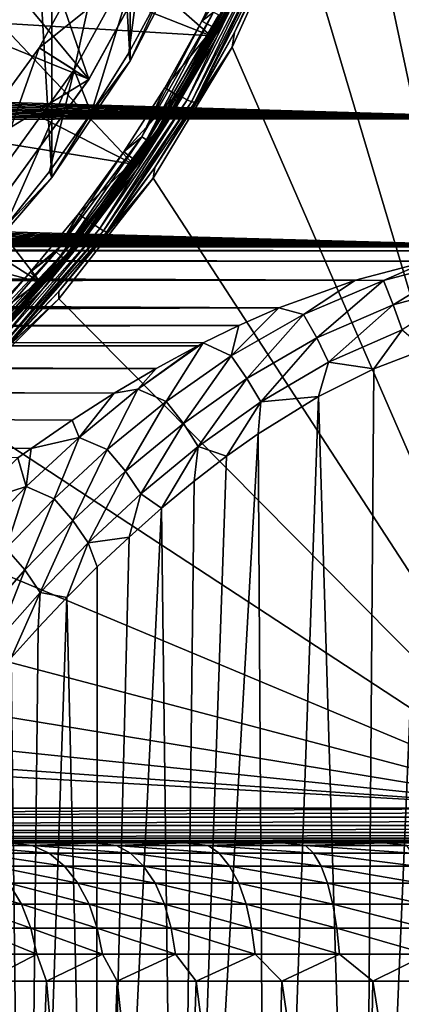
# Model space of a CAD drawing. Header units: metres. Extents: x -139 to 106, y -189 to 40.
# Tile 169 of 256: x -7.86 to -2.34, y -22.33 to -8.12. Entities that reach past the tile are written whole.
import ezdxf

# ---------------------------------------------------------------- set-up
doc = ezdxf.new("R2010")
doc.units = ezdxf.units.M
doc.layers.add('solid_153_ABGANG1_SW0003', color=7, linetype='CONTINUOUS')

msp = doc.modelspace()

# ---------------------------------------------------------------- linework, layer by layer
at = {"layer": 'solid_153_ABGANG1_SW0003'}
for points in [[(-2.820628, 2.20743, 130.062897), (0.000017, -19.499998, 130.062897), (-0.000031, 19.500002, 130.062897)], [(-8.718765, 11.929543, 130.062897), (-8.718776, -11.929554, 130.062897), (-7.393582, -10.392637, 130.062897)], [(-8.718765, 11.929543, 130.062897), (-7.393582, -10.392637, 130.062897), (-7.39358, 10.392635, 130.062897)], [(-7.39358, 10.392635, 130.062897), (-7.393582, -10.392637, 130.062897), (-6.259542, -8.709731, 130.062897)], [(-7.39358, 10.392635, 130.062897), (-6.259542, -8.709731, 130.062897), (-6.259545, 8.709737, 130.062897)], [(-6.259545, 8.709737, 130.062897), (-6.259542, -8.709731, 130.062897), (-5.332585, -6.904475, 130.062897)], [(-2.820628, 2.20743, 130.062897), (-2.687103, 0, 130.062897), (0.000017, -19.499998, 130.062897)], [(-2.820628, -2.20743, 130.062897), (0.000017, -19.499998, 130.062897), (-2.687103, 0, 130.062897)], [(-2.820628, -2.20743, 130.062897), (-3.219255, -4.38267, 130.062897), (0.000017, -19.499998, 130.062897)], [(-3.219255, -4.38267, 130.062897), (-3.877173, -6.494001, 130.062897), (0.000017, -19.499998, 130.062897)], [(-7.215748, -6.486575, 139.078278), (-5.095769, -8.347419, 136.350754), (-4.205562, -6.36946, 136.350754)], [(-4.774207, -7.814146, 136.288696), (-4.205562, -6.36946, 136.350754), (-5.095769, -8.347419, 136.350754)], [(-7.215748, -6.486575, 139.078278), (-7.650245, -7.339324, 139.078278), (-5.095769, -8.347419, 136.350754)], [(-5.017966, -8.388253, 136.138626), (-5.017965, -8.388251, 134.562897), (-4.123404, -6.400616, 134.562897)], [(-4.123404, -6.400618, 136.138626), (-5.017966, -8.388253, 136.138626), (-4.123404, -6.400616, 134.562897)], [(-4.747169, -7.827166, 136.216278), (-5.017966, -8.388253, 136.138626), (-4.123404, -6.400618, 136.138626)], [(-4.883421, -8.094275, 134.470459), (-4.123404, -6.400616, 134.562897), (-5.017965, -8.388251, 134.562897)], [(-3.877173, -6.494001, 130.062897), (-4.784786, -8.510635, 130.062897), (0.000017, -19.499998, 130.062897)], [(-4.752986, -8.300997, 133.968124), (-4.784786, -8.510635, 130.062897), (-3.877173, -6.494001, 130.062897)], [(-4.269321, -7.277083, 133.968124), (-4.752986, -8.300997, 133.968124), (-3.877173, -6.494001, 130.062897)], [(-8.149203, -7.419823, 138.059265), (-7.691331, -6.563205, 138.059265), (-6.856148, -8.974358, 135.869064)], [(-7.691331, -6.563205, 138.059265), (-5.842922, -7.130356, 135.869324), (-6.856148, -8.974358, 135.869064)], [(-7.575691, -8.519736, 134.8629), (-6.613762, -6.770029, 134.8629), (-7.069073, -8.841197, 134.262894)], [(-6.613762, -6.770029, 135.035141), (-6.613762, -6.770029, 134.8629), (-7.575691, -8.519736, 134.8629)], [(-7.575691, -8.519736, 135.035141), (-6.613762, -6.770029, 135.035141), (-7.575691, -8.519736, 134.8629)], [(-5.845679, -7.136215, 135.263138), (-6.613762, -6.770029, 135.035141), (-7.575691, -8.519736, 135.035141)], [(-6.613762, -6.770029, 134.8629), (-6.070853, -7.025464, 134.262894), (-7.069073, -8.841197, 134.262894)], [(-5.786013, -7.685178, 134.262894), (-5.332585, -6.904475, 130.062897), (-6.259542, -8.709731, 130.062897)], [(-8.569128, -8.58072, 139.154526), (-7.563817, -7.052088, 139.124588), (-7.625475, -7.019727, 139.154526)], [(-8.569128, -8.58072, 139.154526), (-7.625475, -7.019727, 139.154526), (-8.30991, -8.05366, 139.166046)], [(-8.569128, -8.58072, 139.154526), (-8.511821, -8.620276, 139.124588), (-7.563817, -7.052088, 139.124588)], [(-7.563817, -7.052088, 139.124588), (-8.511821, -8.620276, 139.124588), (-7.650245, -7.339324, 139.078278)], [(-7.069073, -8.841197, 134.262894), (-6.070853, -7.025464, 134.262894), (-6.825508, -9.466366, 134.262894)], [(-6.070853, -7.025464, 134.262894), (-6.27879, -8.591492, 134.262894), (-6.825508, -9.466366, 134.262894)], [(-6.070853, -7.025464, 134.262894), (-5.786013, -7.685178, 134.262894), (-6.27879, -8.591492, 134.262894)], [(-6.859147, -8.979084, 135.263199), (-5.845679, -7.136215, 135.263138), (-7.575691, -8.519736, 135.035141)], [(-6.856148, -8.974358, 135.869064), (-5.845679, -7.136215, 135.263138), (-6.859147, -8.979084, 135.263199)], [(-6.856148, -8.974358, 135.869064), (-5.842922, -7.130356, 135.869324), (-5.845679, -7.136215, 135.263138)], [(-5.507679, -9.236074, 134.248535), (-4.484293, -7.24897, 134.248535), (-5.052589, -8.227811, 134.262894)], [(-5.434024, -9.27462, 134.206772), (-4.484293, -7.24897, 134.248535), (-5.507679, -9.236074, 134.248535)], [(-5.434024, -9.27462, 134.206772), (-4.406348, -7.277909, 134.206772), (-4.484293, -7.24897, 134.248535)], [(-4.572525, -7.221799, 134.262894), (-4.751209, -7.143157, 134.262894), (-5.224918, -8.136042, 134.262894)], [(-5.055624, -8.007792, 134.277573), (-5.224918, -8.136042, 134.262894), (-4.751209, -7.143157, 134.262894)], [(-5.052589, -8.227811, 134.262894), (-4.572525, -7.221799, 134.262894), (-5.224918, -8.136042, 134.262894)], [(-4.484293, -7.24897, 134.248535), (-4.572525, -7.221799, 134.262894), (-5.052589, -8.227811, 134.262894)], [(-8.511821, -8.620276, 139.124588), (-8.137428, -8.163107, 139.078278), (-7.650245, -7.339324, 139.078278)], [(-7.650245, -7.339324, 139.078278), (-8.137428, -8.163107, 139.078278), (-5.095769, -8.347419, 136.350754)], [(-5.372572, -9.300897, 134.141617), (-4.406348, -7.277909, 134.206772), (-5.434024, -9.27462, 134.206772)], [(-5.372572, -9.300897, 134.141617), (-4.341948, -7.295995, 134.141617), (-4.406348, -7.277909, 134.206772)], [(-5.372572, -9.300897, 134.141617), (-5.32692, -9.308503, 134.059311), (-4.341948, -7.295995, 134.141617)], [(-4.341948, -7.295995, 134.141617), (-5.32692, -9.308503, 134.059311), (-4.295384, -7.297162, 134.059311)], [(-4.295384, -7.297162, 134.059311), (-5.32692, -9.308503, 134.059311), (-4.752986, -8.300997, 133.968124)], [(-4.295384, -7.297162, 134.059311), (-4.752986, -8.300997, 133.968124), (-4.269321, -7.277083, 133.968124)], [(-8.66188, -8.244271, 138.059265), (-8.149203, -7.419823, 138.059265), (-6.856148, -8.974358, 135.869064)], [(-64.454033, -7.816752, 57.65358), (-64.325989, -7.646528, 57.582226), (0, -9.545747, 58.487827)], [(-64.325989, -7.646528, 57.582226), (0, -7.576351, 57.553345), (0, -9.545747, 58.487827)], [(-64.594658, -7.995711, 57.730598), (-64.454033, -7.816752, 57.65358), (0, -9.545747, 58.487827)], [(-6.27879, -8.591492, 134.262894), (-5.786013, -7.685178, 134.262894), (-6.259542, -8.709731, 130.062897)], [(-5.751141, -9.581775, 136.288696), (-4.747169, -7.827166, 136.216278), (-4.774207, -7.814146, 136.288696)], [(-5.751141, -9.581775, 136.288696), (-4.774207, -7.814146, 136.288696), (-5.095769, -8.347419, 136.350754)], [(-5.751141, -9.581775, 136.288696), (-5.725731, -9.59774, 136.216278), (-4.747169, -7.827166, 136.216278)], [(-4.747169, -7.827166, 136.216278), (-5.725731, -9.59774, 136.216278), (-5.017966, -8.388253, 136.138626)], [(-64.749329, -8.183618, 57.813705), (-64.594658, -7.995711, 57.730598), (0, -9.545747, 58.487827)], [(-5.055624, -8.007792, 134.277573), (-6.093085, -9.804727, 134.277573), (-5.224918, -8.136042, 134.262894)], [(-6.023149, -9.850724, 134.320236), (-6.093085, -9.804727, 134.277573), (-5.055624, -8.007792, 134.277573)], [(-6.023149, -9.850724, 134.320236), (-5.055624, -8.007792, 134.277573), (-4.980821, -8.045359, 134.320236)], [(-6.023149, -9.850724, 134.320236), (-4.980821, -8.045359, 134.320236), (-5.967669, -9.887214, 134.386703)], [(-4.980821, -8.045359, 134.320236), (-4.92148, -8.075161, 134.386703), (-5.967669, -9.887214, 134.386703)], [(-5.967669, -9.887214, 134.386703), (-4.92148, -8.075161, 134.386703), (-5.932087, -9.910617, 134.470459)], [(-4.92148, -8.075161, 134.386703), (-4.883421, -8.094275, 134.470459), (-5.932087, -9.910617, 134.470459)], [(-5.932087, -9.910617, 134.470459), (-4.883421, -8.094275, 134.470459), (-5.017965, -8.388251, 134.562897)], [(-64.919792, -8.381283, 57.903641), (-64.749329, -8.183618, 57.813705), (0, -9.545747, 58.487827)], [(-8.137428, -8.163107, 139.078278), (-8.675376, -8.954674, 139.078278), (-6.217903, -10.203654, 136.350754)], [(-8.66188, -8.244271, 138.059265), (-6.856148, -8.974358, 135.869064), (-8.092554, -10.676786, 135.86882)], [(-8.137428, -8.163107, 139.078278), (-6.217903, -10.203654, 136.350754), (-5.095769, -8.347419, 136.350754)], [(-6.093085, -9.804727, 134.277573), (-5.759208, -9.097641, 134.262894), (-5.224918, -8.136042, 134.262894)], [(-5.052589, -8.227811, 134.262894), (-5.224918, -8.136042, 134.262894), (-5.759208, -9.097641, 134.262894)], [(-5.594296, -9.202255, 134.262894), (-5.052589, -8.227811, 134.262894), (-5.759208, -9.097641, 134.262894)], [(-5.507679, -9.236074, 134.248535), (-5.052589, -8.227811, 134.262894), (-5.594296, -9.202255, 134.262894)], [(-65.067802, -8.545404, 57.980293), (-64.919792, -8.381283, 57.903641), (0, -9.545747, 58.487827)], [(-5.751141, -9.581775, 136.288696), (-5.095769, -8.347419, 136.350754), (-6.217903, -10.203654, 136.350754)], [(-6.145588, -10.253569, 136.138626), (-6.145586, -10.253566, 134.562897), (-5.017965, -8.388251, 134.562897)], [(-5.017966, -8.388253, 136.138626), (-6.145588, -10.253569, 136.138626), (-5.017965, -8.388251, 134.562897)], [(-5.725731, -9.59774, 136.216278), (-6.145588, -10.253569, 136.138626), (-5.017966, -8.388253, 136.138626)], [(-5.932087, -9.910617, 134.470459), (-5.017965, -8.388251, 134.562897), (-6.145586, -10.253566, 134.562897)], [(-5.32692, -9.308503, 134.059311), (-5.29924, -9.292933, 133.968124), (-4.752986, -8.300997, 133.968124)], [(-4.752986, -8.300997, 133.968124), (-5.29924, -9.292933, 133.968124), (-4.784786, -8.510635, 130.062897)], [(-8.749312, -10.135073, 134.8629), (-7.575691, -8.519736, 134.8629), (-8.286987, -10.517506, 134.262894)], [(-7.575691, -8.519736, 135.035141), (-7.575691, -8.519736, 134.8629), (-8.749312, -10.135073, 134.8629)], [(-8.749312, -10.135073, 135.035141), (-7.575691, -8.519736, 135.035141), (-8.749312, -10.135073, 134.8629)], [(-6.859147, -8.979084, 135.263199), (-7.575691, -8.519736, 135.035141), (-8.749312, -10.135073, 135.035141)], [(-7.575691, -8.519736, 134.8629), (-7.069073, -8.841197, 134.262894), (-8.286987, -10.517506, 134.262894)], [(-4.784786, -8.510635, 130.062897), (-5.92886, -10.403165, 130.062897), (0.000017, -19.499998, 130.062897)], [(-5.905976, -10.249072, 133.968124), (-5.92886, -10.403165, 130.062897), (-4.784786, -8.510635, 130.062897)], [(-5.29924, -9.292933, 133.968124), (-5.905976, -10.249072, 133.968124), (-4.784786, -8.510635, 130.062897)], [(-65.227249, -8.714878, 58.061359), (-65.067802, -8.545404, 57.980293), (0, -9.545747, 58.487827)], [(-6.825508, -9.466366, 134.262894), (-6.27879, -8.591492, 134.262894), (-6.259542, -8.709731, 130.062897)], [(-65.397202, -8.888597, 58.1465), (-65.227249, -8.714878, 58.061359), (0, -9.545747, 58.487827)], [(-6.825508, -9.466366, 134.262894), (-6.259542, -8.709731, 130.062897), (-7.393582, -10.392637, 130.062897)], [(-65.576004, -9.063343, 58.234261), (-65.397202, -8.888597, 58.1465), (0, -9.545747, 58.487827)], [(-8.675376, -8.954674, 139.078278), (-9.261965, -9.710901, 139.078278), (-6.217903, -10.203654, 136.350754)], [(-8.286987, -10.517506, 134.262894), (-7.069073, -8.841197, 134.262894), (-8.072502, -11.108968, 134.262894)], [(-7.069073, -8.841197, 134.262894), (-7.424116, -10.306512, 134.262894), (-8.072502, -11.108968, 134.262894)], [(-7.069073, -8.841197, 134.262894), (-6.825508, -9.466366, 134.262894), (-7.424116, -10.306512, 134.262894)], [(-65.764076, -9.239759, 58.32505), (-65.576004, -9.063343, 58.234261), (0, -9.545747, 58.487827)], [(-8.0956, -10.680469, 135.26326), (-6.859147, -8.979084, 135.263199), (-8.749312, -10.135073, 135.035141)], [(-8.092554, -10.676786, 135.86882), (-6.859147, -8.979084, 135.263199), (-8.0956, -10.680469, 135.26326)], [(-8.092554, -10.676786, 135.86882), (-6.856148, -8.974358, 135.869064), (-6.859147, -8.979084, 135.263199)], [(-5.594296, -9.202255, 134.262894), (-5.759208, -9.097641, 134.262894), (-6.352075, -10.024353, 134.262894)], [(-6.093085, -9.804727, 134.277573), (-6.352075, -10.024353, 134.262894), (-5.759208, -9.097641, 134.262894)], [(-65.959663, -9.415427, 58.417667), (-65.764076, -9.239759, 58.32505), (0, -9.545747, 58.487827)], [(-6.768979, -11.081347, 134.248535), (-5.507679, -9.236074, 134.248535), (-6.195473, -10.141191, 134.262894)], [(-6.700792, -11.12888, 134.206772), (-5.507679, -9.236074, 134.248535), (-6.768979, -11.081347, 134.248535)], [(-6.700792, -11.12888, 134.206772), (-5.434024, -9.27462, 134.206772), (-5.507679, -9.236074, 134.248535)], [(-6.195473, -10.141191, 134.262894), (-5.594296, -9.202255, 134.262894), (-6.352075, -10.024353, 134.262894)], [(-5.507679, -9.236074, 134.248535), (-5.594296, -9.202255, 134.262894), (-6.195473, -10.141191, 134.262894)], [(-6.643322, -11.162889, 134.141617), (-5.434024, -9.27462, 134.206772), (-6.700792, -11.12888, 134.206772)], [(-6.643322, -11.162889, 134.141617), (-5.372572, -9.300897, 134.141617), (-5.434024, -9.27462, 134.206772)], [(-6.643322, -11.162889, 134.141617), (-6.599452, -11.176718, 134.059311), (-5.372572, -9.300897, 134.141617)], [(-5.372572, -9.300897, 134.141617), (-6.599452, -11.176718, 134.059311), (-5.32692, -9.308503, 134.059311)], [(-5.32692, -9.308503, 134.059311), (-6.599452, -11.176718, 134.059311), (-5.905976, -10.249072, 133.968124)], [(-5.32692, -9.308503, 134.059311), (-5.905976, -10.249072, 133.968124), (-5.29924, -9.292933, 133.968124)], [(-66.162354, -9.589815, 58.511833), (-65.959663, -9.415427, 58.417667), (0, -9.545747, 58.487827)], [(-7.424116, -10.306512, 134.262894), (-6.825508, -9.466366, 134.262894), (-7.393582, -10.392637, 130.062897)], [(-66.372131, -9.76278, 58.607456), (-66.162354, -9.589815, 58.511833), (0, -11.401745, 59.631088)], [(-66.162354, -9.589815, 58.511833), (0, -9.545747, 58.487827), (0, -11.401745, 59.631088)], [(-6.919843, -11.228907, 136.288696), (-5.725731, -9.59774, 136.216278), (-5.751141, -9.581775, 136.288696)], [(-6.919843, -11.228907, 136.288696), (-5.751141, -9.581775, 136.288696), (-6.217903, -10.203654, 136.350754)], [(-6.919843, -11.228907, 136.288696), (-6.896381, -11.247618, 136.216278), (-5.725731, -9.59774, 136.216278)], [(-5.725731, -9.59774, 136.216278), (-6.896381, -11.247618, 136.216278), (-6.145588, -10.253569, 136.138626)], [(-66.58847, -9.93355, 58.704067), (-66.372131, -9.76278, 58.607456), (0, -11.401745, 59.631088)], [(-9.261965, -9.710901, 139.078278), (-9.89488, -10.428804, 139.078278), (-7.555598, -11.911097, 136.350754)], [(-9.261965, -9.710901, 139.078278), (-7.555598, -11.911097, 136.350754), (-6.217903, -10.203654, 136.350754)], [(-6.093085, -9.804727, 134.277573), (-7.332142, -11.469069, 134.277573), (-6.352075, -10.024353, 134.262894)], [(-7.268019, -11.522876, 134.320236), (-7.332142, -11.469069, 134.277573), (-6.093085, -9.804727, 134.277573)], [(-7.268019, -11.522876, 134.320236), (-6.093085, -9.804727, 134.277573), (-6.023149, -9.850724, 134.320236)], [(-66.811539, -10.10233, 58.80175), (-66.58847, -9.93355, 58.704067), (0, -11.401745, 59.631088)], [(-7.268019, -11.522876, 134.320236), (-6.023149, -9.850724, 134.320236), (-7.217151, -11.565559, 134.386703)], [(-6.023149, -9.850724, 134.320236), (-5.967669, -9.887214, 134.386703), (-7.217151, -11.565559, 134.386703)], [(-7.217151, -11.565559, 134.386703), (-5.967669, -9.887214, 134.386703), (-7.184526, -11.592935, 134.470459)], [(-5.967669, -9.887214, 134.386703), (-5.932087, -9.910617, 134.470459), (-7.184526, -11.592935, 134.470459)], [(-7.184526, -11.592935, 134.470459), (-5.932087, -9.910617, 134.470459), (-6.145586, -10.253566, 134.562897)], [(-7.332142, -11.469069, 134.277573), (-7.001159, -10.912489, 134.262894), (-6.352075, -10.024353, 134.262894)], [(-6.195473, -10.141191, 134.262894), (-6.352075, -10.024353, 134.262894), (-7.001159, -10.912489, 134.262894)], [(-67.041351, -10.268714, 58.900211), (-66.811539, -10.10233, 58.80175), (0, -11.401745, 59.631088)], [(-6.919843, -11.228907, 136.288696), (-6.217903, -10.203654, 136.350754), (-7.555598, -11.911097, 136.350754)], [(-6.853675, -11.040828, 134.262894), (-6.195473, -10.141191, 134.262894), (-7.001159, -10.912489, 134.262894)], [(-6.768979, -11.081347, 134.248535), (-6.195473, -10.141191, 134.262894), (-6.853675, -11.040828, 134.262894)], [(-67.277977, -10.43284, 58.999485), (-67.041351, -10.268714, 58.900211), (0, -11.401745, 59.631088)], [(-8.072502, -11.108968, 134.262894), (-7.424116, -10.306512, 134.262894), (-7.393582, -10.392637, 130.062897)], [(-7.489828, -11.969364, 136.138626), (-7.489826, -11.969361, 134.562897), (-6.145586, -10.253566, 134.562897)], [(-6.145588, -10.253569, 136.138626), (-7.489828, -11.969364, 136.138626), (-6.145586, -10.253566, 134.562897)], [(-6.896381, -11.247618, 136.216278), (-7.489828, -11.969364, 136.138626), (-6.145588, -10.253569, 136.138626)], [(-7.184526, -11.592935, 134.470459), (-6.145586, -10.253566, 134.562897), (-7.489826, -11.969361, 134.562897)], [(-6.599452, -11.176718, 134.059311), (-6.570859, -11.16573, 133.968124), (-5.905976, -10.249072, 133.968124)], [(-5.905976, -10.249072, 133.968124), (-6.570859, -11.16573, 133.968124), (-5.92886, -10.403165, 130.062897)], [(-67.521065, -10.594182, 59.099186), (-67.277977, -10.43284, 58.999485), (0, -11.401745, 59.631088)], [(-9.89488, -10.428804, 139.078278), (-10.571625, -11.10555, 139.078278), (-7.555598, -11.911097, 136.350754)], [(-8.072502, -11.108968, 134.262894), (-7.393582, -10.392637, 130.062897), (-8.718776, -11.929554, 130.062897)], [(-5.92886, -10.403165, 130.062897), (-7.292712, -12.143993, 130.062897), (0.000017, -19.499998, 130.062897)], [(-7.291327, -12.039374, 133.968124), (-7.292712, -12.143993, 130.062897), (-5.92886, -10.403165, 130.062897)], [(-6.570859, -11.16573, 133.968124), (-7.291327, -12.039374, 133.968124), (-5.92886, -10.403165, 130.062897)], [(-67.770462, -10.752522, 59.199104), (-67.521065, -10.594182, 59.099186), (0, -11.401745, 59.631088)], [(-68.026131, -10.90783, 59.299145), (-67.770462, -10.752522, 59.199104), (0, -11.401745, 59.631088)], [(-68.28775, -11.059659, 59.398922), (-68.026131, -10.90783, 59.299145), (0, -11.401745, 59.631088)], [(-6.853675, -11.040828, 134.262894), (-7.001159, -10.912489, 134.262894), (-7.70407, -11.758775, 134.262894)], [(-7.332142, -11.469069, 134.277573), (-7.70407, -11.758775, 134.262894), (-7.001159, -10.912489, 134.262894)], [(-68.555405, -11.208157, 59.498436), (-68.28775, -11.059659, 59.398922), (0, -11.401745, 59.631088)], [(-8.248822, -12.756449, 134.248535), (-6.768979, -11.081347, 134.248535), (-7.566525, -11.89793, 134.262894)], [(-8.187193, -12.812205, 134.206772), (-6.768979, -11.081347, 134.248535), (-8.248822, -12.756449, 134.248535)], [(-8.187193, -12.812205, 134.206772), (-6.700792, -11.12888, 134.206772), (-6.768979, -11.081347, 134.248535)], [(-7.566525, -11.89793, 134.262894), (-6.853675, -11.040828, 134.262894), (-7.70407, -11.758775, 134.262894)], [(-6.768979, -11.081347, 134.248535), (-6.853675, -11.040828, 134.262894), (-7.566525, -11.89793, 134.262894)], [(-68.828827, -11.352904, 59.597309), (-68.555405, -11.208157, 59.498436), (0, -11.401745, 59.631088)], [(-10.571625, -11.10555, 139.078278), (-9.089351, -13.444849, 136.350754), (-7.555598, -11.911097, 136.350754)], [(-8.265618, -12.734829, 136.288696), (-6.896381, -11.247618, 136.216278), (-6.919843, -11.228907, 136.288696)], [(-8.265618, -12.734829, 136.288696), (-6.919843, -11.228907, 136.288696), (-7.555598, -11.911097, 136.350754)], [(-8.134669, -12.853362, 134.141617), (-6.700792, -11.12888, 134.206772), (-8.187193, -12.812205, 134.206772)], [(-8.134669, -12.853362, 134.141617), (-6.643322, -11.162889, 134.141617), (-6.700792, -11.12888, 134.206772)], [(-8.134669, -12.853362, 134.141617), (-8.093413, -12.873079, 134.059311), (-6.643322, -11.162889, 134.141617)], [(-6.643322, -11.162889, 134.141617), (-8.093413, -12.873079, 134.059311), (-6.599452, -11.176718, 134.059311)], [(-6.599452, -11.176718, 134.059311), (-8.093413, -12.873079, 134.059311), (-7.291327, -12.039374, 133.968124)], [(-6.599452, -11.176718, 134.059311), (-7.291327, -12.039374, 133.968124), (-6.570859, -11.16573, 133.968124)], [(-69.108002, -11.49395, 59.695454), (-68.828827, -11.352904, 59.597309), (-0.958187, -11.450615, 59.665108)], [(-68.828827, -11.352904, 59.597309), (0, -11.401745, 59.631088), (-0.958187, -11.450615, 59.665108)], [(-8.265618, -12.734829, 136.288696), (-8.244398, -12.756049, 136.216278), (-6.896381, -11.247618, 136.216278)], [(-6.896381, -11.247618, 136.216278), (-8.244398, -12.756049, 136.216278), (-7.489828, -11.969364, 136.138626)], [(-69.392807, -11.631106, 59.792637), (-69.108002, -11.49395, 59.695454), (-1.956552, -11.604068, 59.773342)], [(-69.108002, -11.49395, 59.695454), (-0.958187, -11.450615, 59.665108), (-1.956552, -11.604068, 59.773342)], [(-7.332142, -11.469069, 134.277573), (-8.756041, -12.978313, 134.277573), (-7.70407, -11.758775, 134.262894)], [(-8.698597, -13.0392, 134.320236), (-8.756041, -12.978313, 134.277573), (-7.332142, -11.469069, 134.277573)], [(-8.698597, -13.0392, 134.320236), (-7.332142, -11.469069, 134.277573), (-7.268019, -11.522876, 134.320236)], [(-69.634315, -11.742226, 59.872646), (-69.392807, -11.631106, 59.792637), (-3.001992, -11.874112, 59.969128)], [(-69.392807, -11.631106, 59.792637), (-1.956552, -11.604068, 59.773342), (-3.001992, -11.874112, 59.969128)], [(-8.698597, -13.0392, 134.320236), (-7.268019, -11.522876, 134.320236), (-8.653028, -13.0875, 134.386703)], [(-7.268019, -11.522876, 134.320236), (-7.217151, -11.565559, 134.386703), (-8.653028, -13.0875, 134.386703)], [(-8.653028, -13.0875, 134.386703), (-7.217151, -11.565559, 134.386703), (-8.623802, -13.118478, 134.470459)], [(-7.217151, -11.565559, 134.386703), (-7.184526, -11.592935, 134.470459), (-8.623802, -13.118478, 134.470459)], [(-8.623802, -13.118478, 134.470459), (-7.184526, -11.592935, 134.470459), (-7.489826, -11.969361, 134.562897)], [(-2.600065, -11.882938, 59.968655), (-3.001992, -11.874112, 59.969128), (-1.956552, -11.604068, 59.773342)], [(-1.336208, -11.549957, 59.733562), (-2.600065, -11.882938, 59.968655), (-1.956552, -11.604068, 59.773342)], [(-2.45761, -12.232495, 60.134323), (-2.600065, -11.882938, 59.968655), (-1.336208, -11.549957, 59.733562)], [(-1.259252, -11.91011, 59.918716), (-2.45761, -12.232495, 60.134323), (-1.336208, -11.549957, 59.733562)], [(-69.879669, -11.850576, 59.95179), (-69.634315, -11.742226, 59.872646), (-3.001992, -11.874112, 59.969128)], [(-8.756041, -12.978313, 134.277573), (-8.458013, -12.55985, 134.262894), (-7.70407, -11.758775, 134.262894)], [(-7.566525, -11.89793, 134.262894), (-7.70407, -11.758775, 134.262894), (-8.458013, -12.55985, 134.262894)], [(-70.128609, -11.956037, 60.029896), (-69.879669, -11.850576, 59.95179), (-3.001992, -11.874112, 59.969128)], [(-70.128609, -11.956037, 60.029896), (-3.001992, -11.874112, 59.969128), (-4.110947, -12.276272, 60.273754)], [(-8.265618, -12.734829, 136.288696), (-7.555598, -11.911097, 136.350754), (-9.089351, -13.444849, 136.350754)], [(-8.331203, -12.709104, 134.262894), (-7.566525, -11.89793, 134.262894), (-8.458013, -12.55985, 134.262894)], [(-8.248822, -12.756449, 134.248535), (-7.566525, -11.89793, 134.262894), (-8.331203, -12.709104, 134.262894)], [(-3.756338, -12.37343, 60.326805), (-4.110947, -12.276272, 60.273754), (-3.001992, -11.874112, 59.969128)], [(-2.600065, -11.882938, 59.968655), (-3.756338, -12.37343, 60.326805), (-3.001992, -11.874112, 59.969128)], [(-3.564137, -12.710714, 60.465836), (-3.756338, -12.37343, 60.326805), (-2.600065, -11.882938, 59.968655)], [(-2.45761, -12.232495, 60.134323), (-3.564137, -12.710714, 60.465836), (-2.600065, -11.882938, 59.968655)], [(-2.328762, -12.596085, 60.219074), (-2.45761, -12.232495, 60.134323), (-1.259252, -11.91011, 59.918716)], [(-70.636871, -12.158197, 60.182652), (-70.380974, -12.058547, 60.10685), (-4.110947, -12.276272, 60.273754)], [(-70.380974, -12.058547, 60.10685), (-70.128609, -11.956037, 60.029896), (-4.110947, -12.276272, 60.273754)], [(-9.031083, -13.510619, 136.138626), (-9.03108, -13.510616, 134.562897), (-7.489826, -11.969361, 134.562897)], [(-7.489828, -11.969364, 136.138626), (-9.031083, -13.510619, 136.138626), (-7.489826, -11.969361, 134.562897)], [(-8.244398, -12.756049, 136.216278), (-9.031083, -13.510619, 136.138626), (-7.489828, -11.969364, 136.138626)], [(-8.623802, -13.118478, 134.470459), (-7.489826, -11.969361, 134.562897), (-9.03108, -13.510616, 134.562897)], [(-8.093413, -12.873079, 134.059311), (-8.064605, -12.866643, 133.968124), (-7.291327, -12.039374, 133.968124)], [(-7.291327, -12.039374, 133.968124), (-8.064605, -12.866643, 133.968124), (-7.292712, -12.143993, 130.062897)], [(-70.896286, -12.255018, 60.257252), (-70.636871, -12.158197, 60.182652), (-4.110947, -12.276272, 60.273754)], [(-8.887712, -13.644346, 133.968124), (-8.856454, -13.707735, 130.062897), (-7.292712, -12.143993, 130.062897)], [(-8.064605, -12.866643, 133.968124), (-8.887712, -13.644346, 133.968124), (-7.292712, -12.143993, 130.062897)], [(-7.292712, -12.143993, 130.062897), (-8.856454, -13.707735, 130.062897), (0.000017, -19.499998, 130.062897)], [(-71.623642, -12.502853, 60.452564), (-70.896286, -12.255018, 60.257252), (-4.110947, -12.276272, 60.273754)], [(-71.623642, -12.502853, 60.452564), (-4.110947, -12.276272, 60.273754), (-4.690333, -12.53178, 60.475777)], [(-4.800044, -12.968874, 60.782333), (-4.690333, -12.53178, 60.475777), (-4.110947, -12.276272, 60.273754)], [(-3.756338, -12.37343, 60.326805), (-4.800044, -12.968874, 60.782333), (-4.110947, -12.276272, 60.273754)], [(-3.392532, -13.061502, 60.525333), (-3.564137, -12.710714, 60.465836), (-2.45761, -12.232495, 60.134323)], [(-2.328762, -12.596085, 60.219074), (-3.392532, -13.061502, 60.525333), (-2.45761, -12.232495, 60.134323)], [(-72.40728, -12.738045, 60.643883), (-71.623642, -12.502853, 60.452564), (-4.690333, -12.53178, 60.475777)], [(-4.573066, -13.295295, 60.891644), (-4.800044, -12.968874, 60.782333), (-3.756338, -12.37343, 60.326805)], [(-3.564137, -12.710714, 60.465836), (-4.573066, -13.295295, 60.891644), (-3.756338, -12.37343, 60.326805)], [(-72.40728, -12.738045, 60.643883), (-4.690333, -12.53178, 60.475777), (-5.204761, -12.783305, 60.681385)], [(-4.800044, -12.968874, 60.782333), (-5.204761, -12.783305, 60.681385), (-4.690333, -12.53178, 60.475777)], [(-2.736553, -13.156013, 60.357956), (-3.392532, -13.061502, 60.525333), (-2.328762, -12.596085, 60.219074)], [(-1.99625, -12.871391, 60.183071), (-2.736553, -13.156013, 60.357956), (-2.328762, -12.596085, 60.219074)], [(-73.195663, -12.936325, 60.809856), (-72.40728, -12.738045, 60.643883), (-5.283485, -12.823742, 60.71508)], [(-72.40728, -12.738045, 60.643883), (-5.204761, -12.783305, 60.681385), (-5.283485, -12.823742, 60.71508)], [(-6.151055, -13.450396, 61.253197), (-5.283485, -12.823742, 60.71508), (-5.204761, -12.783305, 60.681385)], [(-5.741641, -13.627745, 61.316685), (-6.151055, -13.450396, 61.253197), (-5.204761, -12.783305, 60.681385)], [(-4.800044, -12.968874, 60.782333), (-5.741641, -13.627745, 61.316685), (-5.204761, -12.783305, 60.681385)], [(-4.373688, -13.634751, 60.92347), (-4.573066, -13.295295, 60.891644), (-3.564137, -12.710714, 60.465836)], [(-3.392532, -13.061502, 60.525333), (-4.373688, -13.634751, 60.92347), (-3.564137, -12.710714, 60.465836)], [(-73.931786, -13.084539, 60.93681), (-73.195663, -12.936325, 60.809856), (-5.886232, -13.150681, 60.994278)], [(-73.195663, -12.936325, 60.809856), (-5.283485, -12.823742, 60.71508), (-5.886232, -13.150681, 60.994278)], [(-6.151055, -13.450396, 61.253197), (-5.886232, -13.150681, 60.994278), (-5.283485, -12.823742, 60.71508)], [(-2.901845, -34.499996, 60.404995), (-2.736553, -13.156013, 60.357956), (-1.99625, -12.871391, 60.183071)], [(-2.901845, -34.499996, 60.404995), (-1.99625, -12.871391, 60.183071), (-1.465843, -34.499996, 60.092609)], [(-5.491706, -13.946087, 61.395836), (-5.741641, -13.627745, 61.316685), (-4.800044, -12.968874, 60.782333)], [(-4.573066, -13.295295, 60.891644), (-5.491706, -13.946087, 61.395836), (-4.800044, -12.968874, 60.782333)], [(-3.538873, -13.557451, 60.614799), (-4.373688, -13.634751, 60.92347), (-3.392532, -13.061502, 60.525333)], [(-2.736553, -13.156013, 60.357956), (-3.538873, -13.557451, 60.614799), (-3.392532, -13.061502, 60.525333)], [(-75.23159, -13.253212, 61.084377), (-73.931786, -13.084539, 60.93681), (-5.886232, -13.150681, 60.994278)], [(-75.23159, -13.253212, 61.084377), (-5.886232, -13.150681, 60.994278), (-6.493194, -13.510298, 61.315845)], [(-6.151055, -13.450396, 61.253197), (-6.493194, -13.510298, 61.315845), (-5.886232, -13.150681, 60.994278)], [(-2.901845, -34.499996, 60.404995), (-3.538873, -13.557451, 60.614799), (-2.736553, -13.156013, 60.357956)], [(-116.999969, -13.262449, 61.092556), (-7.689905, -14.305211, 62.085617), (-7.883172, -14.444225, 62.229324)], [(-116.999969, -13.262449, 61.092556), (-7.097087, -13.89741, 61.680077), (-7.689905, -14.305211, 62.085617)], [(-116.999969, -13.262449, 61.092556), (-6.493194, -13.510298, 61.315845), (-7.097087, -13.89741, 61.680077)], [(-116.999969, -13.262449, 61.092556), (-76.50032, -13.30579, 61.131065), (-6.493194, -13.510298, 61.315845)], [(-76.50032, -13.30579, 61.131065), (-75.23159, -13.253212, 61.084377), (-6.493194, -13.510298, 61.315845)], [(-5.27626, -14.277106, 61.40023), (-5.491706, -13.946087, 61.395836), (-4.573066, -13.295295, 60.891644)], [(-4.373688, -13.634751, 60.92347), (-5.27626, -14.277106, 61.40023), (-4.573066, -13.295295, 60.891644)], [(-6.999383, -14.146935, 61.890743), (-6.493194, -13.510298, 61.315845), (-6.151055, -13.450396, 61.253197)], [(-6.592191, -14.323564, 61.920162), (-6.999383, -14.146935, 61.890743), (-6.151055, -13.450396, 61.253197)], [(-5.741641, -13.627745, 61.316685), (-6.592191, -14.323564, 61.920162), (-6.151055, -13.450396, 61.253197)], [(-6.999383, -14.146935, 61.890743), (-7.097087, -13.89741, 61.680077), (-6.493194, -13.510298, 61.315845)], [(-6.328482, -14.636722, 61.969952), (-6.592191, -14.323564, 61.920162), (-5.741641, -13.627745, 61.316685)], [(-5.491706, -13.946087, 61.395836), (-6.328482, -14.636722, 61.969952), (-5.741641, -13.627745, 61.316685)], [(-4.866388, -14.41942, 61.209873), (-5.27626, -14.277106, 61.40023), (-4.373688, -13.634751, 60.92347)], [(-4.408474, -14.095359, 60.978886), (-4.866388, -14.41942, 61.209873), (-4.373688, -13.634751, 60.92347)], [(-3.538873, -13.557451, 60.614799), (-4.408474, -14.095359, 60.978886), (-4.373688, -13.634751, 60.92347)], [(-4.278775, -34.499996, 60.918564), (-4.408474, -14.095359, 60.978886), (-3.538873, -13.557451, 60.614799)], [(-4.278775, -34.499996, 60.918564), (-3.538873, -13.557451, 60.614799), (-2.901845, -34.499996, 60.404995)], [(-8.856454, -13.707735, 130.062897), (-10.597282, -15.071587, 130.062897), (0.000017, -19.499998, 130.062897)], [(-6.999383, -14.146935, 61.890743), (-7.689905, -14.305211, 62.085617), (-7.097087, -13.89741, 61.680077)], [(-6.10596, -14.962319, 61.948395), (-6.328482, -14.636722, 61.969952), (-5.491706, -13.946087, 61.395836)], [(-5.27626, -14.277106, 61.40023), (-6.10596, -14.962319, 61.948395), (-5.491706, -13.946087, 61.395836)], [(-7.761918, -14.855362, 62.588646), (-7.689905, -14.305211, 62.085617), (-6.999383, -14.146935, 61.890743)], [(-7.360914, -15.036123, 62.586613), (-7.761918, -14.855362, 62.588646), (-6.999383, -14.146935, 61.890743)], [(-6.592191, -14.323564, 61.920162), (-7.360914, -15.036123, 62.586613), (-6.999383, -14.146935, 61.890743)], [(-5.568601, -34.499996, 61.62286), (-4.866388, -14.41942, 61.209873), (-4.408474, -14.095359, 60.978886)], [(-5.568601, -34.499996, 61.62286), (-4.408474, -14.095359, 60.978886), (-4.278775, -34.499996, 60.918564)], [(-7.761918, -14.855362, 62.588646), (-7.883172, -14.444225, 62.229324), (-7.689905, -14.305211, 62.085617)], [(-7.090452, -15.346765, 62.608612), (-7.360914, -15.036123, 62.586613), (-6.592191, -14.323564, 61.920162)], [(-6.328482, -14.636722, 61.969952), (-7.090452, -15.346765, 62.608612), (-6.592191, -14.323564, 61.920162)], [(-5.807363, -15.169756, 61.781036), (-6.10596, -14.962319, 61.948395), (-5.27626, -14.277106, 61.40023)], [(-5.334747, -14.778927, 61.476955), (-5.807363, -15.169756, 61.781036), (-5.27626, -14.277106, 61.40023)], [(-4.866388, -14.41942, 61.209873), (-5.334747, -14.778927, 61.476955), (-5.27626, -14.277106, 61.40023)], [(-8.566031, -15.116752, 62.958782), (-7.883172, -14.444225, 62.229324), (-7.761918, -14.855362, 62.588646)], [(-5.568601, -34.499996, 61.62286), (-5.334747, -14.778927, 61.476955), (-4.866388, -14.41942, 61.209873)], [(-6.867618, -15.669712, 62.563351), (-7.090452, -15.346765, 62.608612), (-6.328482, -14.636722, 61.969952)], [(-6.10596, -14.962319, 61.948395), (-6.867618, -15.669712, 62.563351), (-6.328482, -14.636722, 61.969952)], [(-5.568601, -34.499996, 61.62286), (-5.807363, -15.169756, 61.781036), (-5.334747, -14.778927, 61.476955)], [(-8.566031, -15.116752, 62.958782), (-7.761918, -14.855362, 62.588646), (-8.444184, -15.562644, 63.343872)], [(-8.052634, -15.751273, 63.313099), (-8.444184, -15.562644, 63.343872), (-7.761918, -14.855362, 62.588646)], [(-7.360914, -15.036123, 62.586613), (-8.052634, -15.751273, 63.313099), (-7.761918, -14.855362, 62.588646)], [(-7.781041, -16.061733, 63.309341), (-8.052634, -15.751273, 63.313099), (-7.360914, -15.036123, 62.586613)], [(-7.090452, -15.346765, 62.608612), (-7.781041, -16.061733, 63.309341), (-7.360914, -15.036123, 62.586613)], [(-6.276824, -15.585376, 62.121288), (-6.867618, -15.669712, 62.563351), (-6.10596, -14.962319, 61.948395)], [(-5.807363, -15.169756, 61.781036), (-6.276824, -15.585376, 62.121288), (-6.10596, -14.962319, 61.948395)], [(-10.597282, -15.071587, 130.062897), (-12.489812, -16.215662, 130.062897), (0.000017, -19.499998, 130.062897)], [(-6.745066, -34.499996, 62.503551), (-6.276824, -15.585376, 62.121288), (-5.807363, -15.169756, 61.781036)], [(-6.745066, -34.499996, 62.503551), (-5.807363, -15.169756, 61.781036), (-5.568601, -34.499996, 61.62286)], [(-7.563206, -16.38446, 63.24308), (-7.781041, -16.061733, 63.309341), (-7.090452, -15.346765, 62.608612)], [(-6.867618, -15.669712, 62.563351), (-7.563206, -16.38446, 63.24308), (-7.090452, -15.346765, 62.608612)], [(-6.276824, -15.585376, 62.121288), (-6.734902, -16.017302, 62.494755), (-6.867618, -15.669712, 62.563351)], [(-6.745066, -34.499996, 62.503551), (-6.734902, -16.017302, 62.494755), (-6.276824, -15.585376, 62.121288)], [(-7.781041, -16.061733, 63.309341), (-8.401423, -16.769136, 64.070488), (-8.052634, -15.751273, 63.313099)], [(-7.17471, -16.457104, 62.897675), (-7.563206, -16.38446, 63.24308), (-6.867618, -15.669712, 62.563351)], [(-6.734902, -16.017302, 62.494755), (-7.17471, -16.457104, 62.897675), (-6.867618, -15.669712, 62.563351)], [(-8.192732, -17.093737, 63.986355), (-8.401423, -16.769136, 64.070488), (-7.781041, -16.061733, 63.309341)], [(-7.563206, -16.38446, 63.24308), (-8.192732, -17.093737, 63.986355), (-7.781041, -16.061733, 63.309341)], [(-6.745066, -34.499996, 62.503551), (-7.17471, -16.457104, 62.897675), (-6.734902, -16.017302, 62.494755)], [(-12.489812, -16.215662, 130.062897), (-14.506446, -17.123274, 130.062897), (0.000017, -19.499998, 130.062897)], [(-7.978699, -17.329052, 63.773911), (-8.192732, -17.093737, 63.986355), (-7.563206, -16.38446, 63.24308)], [(-7.590729, -16.896732, 63.325672), (-7.978699, -17.329052, 63.773911), (-7.563206, -16.38446, 63.24308)], [(-7.784221, -34.499996, 63.542706), (-7.590729, -16.896732, 63.325672), (-7.17471, -16.457104, 62.897675)], [(-7.784221, -34.499996, 63.542706), (-7.17471, -16.457104, 62.897675), (-6.745066, -34.499996, 62.503551)], [(-7.17471, -16.457104, 62.897675), (-7.590729, -16.896732, 63.325672), (-7.563206, -16.38446, 63.24308)], [(-7.784221, -34.499996, 63.542706), (-7.978699, -17.329052, 63.773911), (-7.590729, -16.896732, 63.325672)], [(-14.506446, -17.123274, 130.062897), (-16.617777, -17.781193, 130.062897), (0.000017, -19.499998, 130.062897)], [(-8.664911, -34.499996, 64.71917), (-7.978699, -17.329052, 63.773911), (-7.784221, -34.499996, 63.542706)], [(-16.617777, -17.781193, 130.062897), (-18.793018, -18.179819, 130.062897), (0.000017, -19.499998, 130.062897)], [(-18.793018, -18.179819, 130.062897), (-21.000448, -18.313345, 130.062897), (0.000017, -19.499998, 130.062897)], [(-21.000448, -18.313345, 130.062897), (-21.000422, -19.499998, 130.062897), (0.000017, -19.499998, 130.062897)], [(21.00046, -19.499994, 130.062897), (0.000017, -19.499998, 130.062897), (-21.00045, -19.629404, 130.045853)], [(21.000456, -19.629404, 130.045853), (21.00046, -19.499994, 130.062897), (-21.00045, -19.629404, 130.045853)], [(0.000017, -19.499998, 130.062897), (-21.000422, -19.499998, 130.062897), (-21.00045, -19.629404, 130.045853)], [(21.000456, -19.629404, 130.045853), (-21.00045, -19.629404, 130.045853), (-21.00045, -19.750109, 129.99585)], [(21.000456, -19.750107, 129.995834), (21.000456, -19.629404, 130.045853), (-21.00045, -19.750109, 129.99585)], [(21.000456, -19.750107, 129.995834), (-21.00045, -19.750109, 129.99585), (-21.00045, -19.853737, 129.91626)], [(21.000456, -19.853733, 129.91626), (21.000456, -19.750107, 129.995834), (-21.00045, -19.853737, 129.91626)], [(21.000456, -19.853733, 129.91626), (-21.00045, -19.853737, 129.91626), (-21.00045, -19.933208, 129.812561)], [(21.000456, -19.933203, 129.812546), (21.000456, -19.853733, 129.91626), (-21.00045, -19.933208, 129.812561)], [(-21.000469, -20, 79.922768), (-8.01147, -19.999998, 79.62085), (-6.792027, -19.999998, 80.54245)], [(-21.000467, -20, 80.826668), (-21.000469, -20, 79.922768), (-6.792027, -19.999998, 80.54245)], [(-21.000467, -20, 80.826668), (-6.792027, -19.999998, 80.54245), (-5.467935, -19.999998, 81.305565)], [(-21.000465, -20, 81.780815), (-21.000467, -20, 80.826668), (-5.467935, -19.999998, 81.305565)], [(-21.000465, -20, 83.842842), (21.000465, -19.999994, 83.847229), (21.000463, -19.999994, 84.938248)], [(-21.000463, -20, 84.960121), (-21.000465, -20, 83.842842), (21.000463, -19.999994, 84.938248)], [(-21.000465, -20, 83.842842), (21.000465, -19.999994, 82.808022), (21.000465, -19.999994, 83.847229)], [(-21.000465, -20, 82.784752), (0.447528, -19.999998, 82.579628), (21.000465, -19.999994, 82.808022)], [(-21.000465, -20, 83.842842), (-21.000465, -20, 82.784752), (21.000465, -19.999994, 82.808022)], [(-21.000465, -20, 82.784752), (-1.076522, -19.999998, 82.540565), (0.447528, -19.999998, 82.579628)], [(-21.000465, -20, 81.780815), (-2.58824, -19.999998, 82.31237), (-1.076522, -19.999998, 82.540565)], [(-21.000465, -20, 82.784752), (-21.000465, -20, 81.780815), (-1.076522, -19.999998, 82.540565)], [(-21.000465, -20, 81.780815), (-4.059175, -19.999998, 81.898674), (-2.58824, -19.999998, 82.31237)], [(-21.000465, -20, 81.780815), (-5.467935, -19.999998, 81.305565), (-4.059175, -19.999998, 81.898674)], [(-21.000463, -20, 84.960121), (21.000463, -19.999994, 84.938248), (21.000462, -19.999994, 86.06871)], [(-21.000462, -20, 86.118179), (-21.000463, -20, 84.960121), (21.000462, -19.999994, 86.06871)], [(-21.000462, -20, 86.118179), (21.000462, -19.999994, 86.06871), (21.00046, -19.999994, 87.240997)], [(-21.00046, -20, 87.31974), (-21.000462, -20, 86.118179), (21.00046, -19.999994, 87.240997)], [(-21.00046, -20, 87.31974), (21.00046, -19.999994, 87.240997), (21.000456, -19.999994, 88.084084)], [(-21.000456, -20, 88.180855), (-21.00046, -20, 87.31974), (21.000456, -19.999994, 88.084084)], [(-21.000456, -20, 88.180855), (21.000456, -19.999994, 88.084084), (21.000454, -19.999994, 88.926346)], [(-21.000454, -20, 89.033134), (-21.000456, -20, 88.180855), (21.000454, -19.999994, 88.926346)], [(-21.000454, -20, 89.033134), (21.000454, -19.999994, 88.926346), (21.000452, -19.999994, 89.772186)], [(-21.00045, -20, 89.881676), (-21.000454, -20, 89.033134), (21.000452, -19.999994, 89.772186)], [(-21.000452, -20, 116.146149), (21.000458, -19.999994, 116.146149), (21.000456, -19.999994, 129.562897)], [(-21.00045, -20, 129.562897), (-21.000452, -20, 116.146149), (21.000456, -19.999994, 129.562897)], [(-21.000452, -20, 116.146149), (-21.000422, -20, 102.729401), (21.000458, -19.999994, 116.146149)], [(21.000456, -19.933203, 129.812546), (-21.00045, -19.933208, 129.812561), (-21.00045, -19.983099, 129.691803)], [(21.000456, -19.983093, 129.691803), (21.000456, -19.933203, 129.812546), (-21.00045, -19.983099, 129.691803)], [(21.000456, -19.983093, 129.691803), (-21.00045, -20, 129.562897), (21.000456, -19.999994, 129.562897)], [(21.000456, -19.983093, 129.691803), (-21.00045, -19.983099, 129.691803), (-21.00045, -20, 129.562897)], [(-21.00045, -20, 89.881676), (21.000452, -19.999994, 89.772186), (21.000448, -19.999994, 90.620285)], [(-21.000448, -20, 90.727554), (-21.00045, -20, 89.881676), (21.000448, -19.999994, 90.620285)], [(-21.000448, -20, 90.727554), (21.000448, -19.999994, 90.620285), (21.000446, -19.999994, 91.46685)], [(-21.000446, -20, 91.568619), (-21.000448, -20, 90.727554), (21.000446, -19.999994, 91.46685)], [(-21.000446, -20, 91.568619), (21.000446, -19.999994, 91.46685), (21.000444, -19.999994, 92.310364)], [(-21.000444, -20, 92.401382), (-21.000446, -20, 91.568619), (21.000444, -19.999994, 92.310364)], [(-21.000444, -20, 93.233971), (21.000444, -19.999994, 93.155823), (21.000443, -19.999994, 94.008202)], [(-21.000443, -20, 94.075806), (-21.000444, -20, 93.233971), (21.000443, -19.999994, 94.008202)], [(-21.000444, -20, 92.401382), (21.000444, -19.999994, 92.310364), (21.000444, -19.999994, 93.155823)], [(-21.000444, -20, 93.233971), (-21.000444, -20, 92.401382), (21.000444, -19.999994, 93.155823)], [(-21.000443, -20, 94.075806), (21.000443, -19.999994, 94.008202), (21.000441, -19.999994, 94.860008)], [(-21.000441, -20, 94.919312), (-21.000443, -20, 94.075806), (21.000441, -19.999994, 94.860008)], [(-21.000441, -20, 95.774361), (21.000441, -19.999994, 95.722351), (21.000439, -19.999994, 96.613136)], [(-21.000439, -20, 96.658463), (-21.000441, -20, 95.774361), (21.000439, -19.999994, 96.613136)], [(-21.000441, -20, 94.919312), (21.000441, -19.999994, 94.860008), (21.000441, -19.999994, 95.722351)], [(-21.000441, -20, 95.774361), (-21.000441, -20, 94.919312), (21.000441, -19.999994, 95.722351)], [(-21.000439, -20, 97.564903), (21.000439, -19.999994, 97.524902), (21.000437, -19.999994, 98.465118)], [(-21.000437, -20, 98.500175), (-21.000439, -20, 97.564903), (21.000437, -19.999994, 98.465118)], [(-21.000439, -20, 96.658463), (21.000439, -19.999994, 96.613136), (21.000439, -19.999994, 97.524902)], [(-21.000439, -20, 97.564903), (-21.000439, -20, 96.658463), (21.000439, -19.999994, 97.524902)], [(-21.000437, -20, 98.500175), (21.000437, -19.999994, 98.465118), (21.000435, -19.999994, 99.455238)], [(-21.000435, -20, 99.483871), (-21.000437, -20, 98.500175), (21.000435, -19.999994, 99.455238)], [(-21.000435, -20, 99.483871), (21.000435, -19.999994, 99.455238), (21.000431, -19.999994, 100.499237)], [(-21.000431, -20, 100.519592), (-21.000435, -20, 99.483871), (21.000431, -19.999994, 100.499237)], [(-21.000431, -20, 100.519592), (21.000431, -19.999994, 100.499237), (21.000427, -19.999994, 101.590622)], [(-21.000427, -20, 101.60144), (-21.000431, -20, 100.519592), (21.000427, -19.999994, 101.590622)], [(-21.000427, -20, 101.60144), (21.000427, -19.999994, 101.590622), (21.000422, -19.999994, 102.729401)], [(-21.000422, -20, 102.729401), (-21.000427, -20, 101.60144), (21.000422, -19.999994, 102.729401)], [(-21.000422, -20, 102.729401), (21.000422, -19.999994, 102.729401), (21.000458, -19.999994, 116.146149)], [(-7.675423, -20.037968, 79.397476), (-8.01147, -19.999998, 79.62085), (-8.769859, -20.037968, 78.349312)], [(-8.769859, -20.037968, 78.349312), (-8.493277, -20.151487, 78.09507), (-7.433356, -20.151487, 79.110176)], [(-7.675423, -20.037968, 79.397476), (-8.769859, -20.037968, 78.349312), (-7.433356, -20.151487, 79.110176)], [(-7.675423, -20.037968, 79.397476), (-6.792027, -19.999998, 80.54245), (-8.01147, -19.999998, 79.62085)], [(-6.456769, -20.037968, 80.298218), (-6.792027, -19.999998, 80.54245), (-7.675423, -20.037968, 79.397476)], [(-7.675423, -20.037968, 79.397476), (-7.433356, -20.151487, 79.110176), (-6.253137, -20.151487, 79.982506)], [(-6.456769, -20.037968, 80.298218), (-7.675423, -20.037968, 79.397476), (-6.253137, -20.151487, 79.982506)], [(-6.456769, -20.037968, 80.298218), (-5.467935, -19.999998, 81.305565), (-6.792027, -19.999998, 80.54245)], [(-5.133621, -20.037968, 81.036949), (-5.467935, -19.999998, 81.305565), (-6.456769, -20.037968, 80.298218)], [(-6.456769, -20.037968, 80.298218), (-6.253137, -20.151487, 79.982506), (-4.971718, -20.151487, 80.697945)], [(-5.133621, -20.037968, 81.036949), (-6.456769, -20.037968, 80.298218), (-4.971718, -20.151487, 80.697945)], [(-5.133621, -20.037968, 81.036949), (-4.059175, -19.999998, 81.898674), (-5.467935, -19.999998, 81.305565)], [(-3.727393, -20.037968, 81.601723), (-4.059175, -19.999998, 81.898674), (-5.133621, -20.037968, 81.036949)], [(-5.133621, -20.037968, 81.036949), (-4.971718, -20.151487, 80.697945), (-3.609839, -20.151487, 81.244904)], [(-3.727393, -20.037968, 81.601723), (-5.133621, -20.037968, 81.036949), (-3.609839, -20.151487, 81.244904)], [(-3.727393, -20.037968, 81.601723), (-2.58824, -19.999998, 82.31237), (-4.059175, -19.999998, 81.898674)], [(-2.260841, -20.037968, 81.983391), (-2.58824, -19.999998, 82.31237), (-3.727393, -20.037968, 81.601723)], [(-3.727393, -20.037968, 81.601723), (-3.609839, -20.151487, 81.244904), (-2.189539, -20.151487, 81.614532)], [(-2.260841, -20.037968, 81.983391), (-3.727393, -20.037968, 81.601723), (-2.189539, -20.151487, 81.614532)], [(-2.260841, -20.037968, 81.983391), (-1.076522, -19.999998, 82.540565), (-2.58824, -19.999998, 82.31237)], [(-8.493277, -20.151487, 78.09507), (-8.23834, -20.336185, 77.860725), (-7.210234, -20.336185, 78.84536)], [(-7.433356, -20.151487, 79.110176), (-8.493277, -20.151487, 78.09507), (-7.210234, -20.336185, 78.84536)], [(-7.433356, -20.151487, 79.110176), (-7.210234, -20.336185, 78.84536), (-6.06544, -20.336185, 79.691505)], [(-6.253137, -20.151487, 79.982506), (-7.433356, -20.151487, 79.110176), (-6.06544, -20.336185, 79.691505)], [(-6.253137, -20.151487, 79.982506), (-6.06544, -20.336185, 79.691505), (-4.822485, -20.336185, 80.385468)], [(-4.971718, -20.151487, 80.697945), (-6.253137, -20.151487, 79.982506), (-4.822485, -20.336185, 80.385468)], [(-4.971718, -20.151487, 80.697945), (-4.822485, -20.336185, 80.385468), (-3.501485, -20.336185, 80.916008)], [(-3.609839, -20.151487, 81.244904), (-4.971718, -20.151487, 80.697945), (-3.501485, -20.336185, 80.916008)], [(-3.609839, -20.151487, 81.244904), (-3.501485, -20.336185, 80.916008), (-2.123817, -20.336185, 81.274544)], [(-2.189539, -20.151487, 81.614532), (-3.609839, -20.151487, 81.244904), (-2.123817, -20.336185, 81.274544)], [(-8.23834, -20.336185, 77.860725), (-8.014866, -20.584951, 77.655296), (-7.014648, -20.584951, 78.613228)], [(-7.210234, -20.336185, 78.84536), (-8.23834, -20.336185, 77.860725), (-7.014648, -20.584951, 78.613228)], [(-7.210234, -20.336185, 78.84536), (-7.014648, -20.584951, 78.613228), (-5.900908, -20.584951, 79.436424)], [(-6.06544, -20.336185, 79.691505), (-7.210234, -20.336185, 78.84536), (-5.900908, -20.584951, 79.436424)], [(-6.06544, -20.336185, 79.691505), (-5.900908, -20.584951, 79.436424), (-4.69167, -20.584951, 80.111557)], [(-4.822485, -20.336185, 80.385468), (-6.06544, -20.336185, 79.691505), (-4.69167, -20.584951, 80.111557)], [(-4.822485, -20.336185, 80.385468), (-4.69167, -20.584951, 80.111557), (-3.406503, -20.584951, 80.627708)], [(-3.501485, -20.336185, 80.916008), (-4.822485, -20.336185, 80.385468), (-3.406503, -20.584951, 80.627708)], [(-3.501485, -20.336185, 80.916008), (-3.406503, -20.584951, 80.627708), (-2.066206, -20.584951, 80.976517)], [(-2.123817, -20.336185, 81.274544), (-3.501485, -20.336185, 80.916008), (-2.066206, -20.584951, 80.976517)], [(-8.885373, -20.584951, 76.578133), (-8.682023, -20.888245, 76.434174), (-7.831419, -20.888285, 77.486664)], [(-8.014866, -20.584951, 77.655296), (-8.885373, -20.584951, 76.578133), (-7.831419, -20.888285, 77.486664)], [(-8.014866, -20.584951, 77.655296), (-7.831419, -20.888285, 77.486664), (-6.854077, -20.888325, 78.422653)], [(-7.014648, -20.584951, 78.613228), (-8.014866, -20.584951, 77.655296), (-6.854077, -20.888325, 78.422653)], [(-7.014648, -20.584951, 78.613228), (-6.854077, -20.888325, 78.422653), (-5.765817, -20.888365, 79.226974)], [(-5.900908, -20.584951, 79.436424), (-7.014648, -20.584951, 78.613228), (-5.765817, -20.888365, 79.226974)], [(-5.900908, -20.584951, 79.436424), (-5.765817, -20.888365, 79.226974), (-4.58425, -20.888407, 79.886635)], [(-4.69167, -20.584951, 80.111557), (-5.900908, -20.584951, 79.436424), (-4.58425, -20.888407, 79.886635)], [(-4.69167, -20.584951, 80.111557), (-4.58425, -20.888407, 79.886635), (-3.3285, -20.888447, 80.390938)], [(-3.406503, -20.584951, 80.627708), (-4.69167, -20.584951, 80.111557), (-3.3285, -20.888447, 80.390938)], [(-3.406503, -20.584951, 80.627708), (-3.3285, -20.888447, 80.390938), (-2.018889, -20.888487, 80.731735)], [(-2.066206, -20.584951, 80.976517), (-3.406503, -20.584951, 80.627708), (-2.018889, -20.888487, 80.731735)], [(-8.682023, -20.888245, 76.434174), (-8.530967, -21.234268, 76.327232), (-7.695181, -21.234268, 77.361435)], [(-7.831419, -20.888285, 77.486664), (-8.682023, -20.888245, 76.434174), (-7.695181, -21.234268, 77.361435)], [(-7.831419, -20.888285, 77.486664), (-7.695181, -21.234268, 77.361435), (-6.734859, -21.234268, 78.281151)], [(-6.854077, -20.888325, 78.422653), (-7.831419, -20.888285, 77.486664), (-6.734859, -21.234268, 78.281151)], [(-6.854077, -20.888325, 78.422653), (-6.734859, -21.234268, 78.281151), (-5.665542, -21.234268, 79.07151)], [(-5.765817, -20.888365, 79.226974), (-6.854077, -20.888325, 78.422653), (-5.665542, -21.234268, 79.07151)], [(-5.765817, -20.888365, 79.226974), (-5.665542, -21.234268, 79.07151), (-4.504536, -21.234268, 79.719719)], [(-4.58425, -20.888407, 79.886635), (-5.765817, -20.888365, 79.226974), (-4.504536, -21.234268, 79.719719)], [(-4.58425, -20.888407, 79.886635), (-4.504536, -21.234268, 79.719719), (-3.27063, -21.234268, 80.215279)], [(-3.3285, -20.888447, 80.390938), (-4.58425, -20.888407, 79.886635), (-3.27063, -21.234268, 80.215279)], [(-3.3285, -20.888447, 80.390938), (-3.27063, -21.234268, 80.215279), (-1.983793, -21.234268, 80.550179)], [(-2.018889, -20.888487, 80.731735), (-3.3285, -20.888447, 80.390938), (-1.983793, -21.234268, 80.550179)], [(-8.530967, -21.234268, 76.327232), (-8.437954, -21.609818, 76.261383), (-7.611281, -21.609818, 77.284309)], [(-7.695181, -21.234268, 77.361435), (-8.530967, -21.234268, 76.327232), (-7.611281, -21.609818, 77.284309)], [(-7.695181, -21.234268, 77.361435), (-7.611281, -21.609818, 77.284309), (-6.661429, -21.609818, 78.194)], [(-6.734859, -21.234268, 78.281151), (-7.695181, -21.234268, 77.361435), (-6.661429, -21.609818, 78.194)], [(-6.734859, -21.234268, 78.281151), (-6.661429, -21.609818, 78.194), (-5.603771, -21.609818, 78.975746)], [(-5.665542, -21.234268, 79.07151), (-6.734859, -21.234268, 78.281151), (-5.603771, -21.609818, 78.975746)], [(-5.665542, -21.234268, 79.07151), (-5.603771, -21.609818, 78.975746), (-4.455423, -21.609818, 79.616882)], [(-4.504536, -21.234268, 79.719719), (-5.665542, -21.234268, 79.07151), (-4.455423, -21.609818, 79.616882)], [(-4.504536, -21.234268, 79.719719), (-4.455423, -21.609818, 79.616882), (-3.23497, -21.609818, 80.10704)], [(-3.27063, -21.234268, 80.215279), (-4.504536, -21.234268, 79.719719), (-3.23497, -21.609818, 80.10704)], [(-3.27063, -21.234268, 80.215279), (-3.23497, -21.609818, 80.10704), (-1.962164, -21.609818, 80.438293)], [(-1.983793, -21.234268, 80.550179), (-3.27063, -21.234268, 80.215279), (-1.962164, -21.609818, 80.438293)], [(-7.611281, -21.609818, 77.284309), (-8.437954, -21.609818, 76.261383), (-8.358974, -21.999998, 76.305878)], [(-7.611281, -21.609818, 77.284309), (-8.358974, -21.999998, 76.305878), (-7.471116, -21.999998, 77.378075)], [(-6.661429, -21.609818, 78.194), (-7.611281, -21.609818, 77.284309), (-7.471116, -21.999998, 77.378075)], [(-6.661429, -21.609818, 78.194), (-7.471116, -21.999998, 77.378075), (-6.446785, -21.999998, 78.320763)], [(-5.603771, -21.609818, 78.975746), (-6.661429, -21.609818, 78.194), (-6.446785, -21.999998, 78.320763)], [(-5.603771, -21.609818, 78.975746), (-6.446785, -21.999998, 78.320763), (-5.304693, -21.999998, 79.116714)], [(-4.455423, -21.609818, 79.616882), (-5.603771, -21.609818, 78.975746), (-5.304693, -21.999998, 79.116714)], [(-4.455423, -21.609818, 79.616882), (-5.304693, -21.999998, 79.116714), (-4.065701, -21.999998, 79.751389)], [(-3.23497, -21.609818, 80.10704), (-4.455423, -21.609818, 79.616882), (-4.065701, -21.999998, 79.751389)], [(-3.23497, -21.609818, 80.10704), (-4.065701, -21.999998, 79.751389), (-2.752443, -21.999998, 80.213196)], [(-1.962164, -21.609818, 80.438293), (-3.23497, -21.609818, 80.10704), (-2.752443, -21.999998, 80.213196)], [(-1.962164, -21.609818, 80.438293), (-2.752443, -21.999998, 80.213196), (-1.388907, -21.999998, 80.493698)], [(-7.784221, -29.999998, 77.032837), (-8.358974, -21.999998, 76.305878), (-8.664911, -29.999998, 75.856369)], [(-7.784221, -29.999998, 77.032837), (-7.471116, -21.999998, 77.378075), (-8.358974, -21.999998, 76.305878)], [(-6.745066, -29.999998, 78.071991), (-7.471116, -21.999998, 77.378075), (-7.784221, -29.999998, 77.032837)], [(-6.745066, -29.999998, 78.071991), (-6.446785, -21.999998, 78.320763), (-7.471116, -21.999998, 77.378075)], [(-5.568601, -29.999998, 78.952682), (-6.446785, -21.999998, 78.320763), (-6.745066, -29.999998, 78.071991)], [(-5.568601, -29.999998, 78.952682), (-5.304693, -21.999998, 79.116714), (-6.446785, -21.999998, 78.320763)], [(-4.278775, -29.999998, 79.656982), (-5.304693, -21.999998, 79.116714), (-5.568601, -29.999998, 78.952682)], [(-4.278775, -29.999998, 79.656982), (-4.065701, -21.999998, 79.751389), (-5.304693, -21.999998, 79.116714)], [(-2.901845, -29.999998, 80.170547), (-4.065701, -21.999998, 79.751389), (-4.278775, -29.999998, 79.656982)], [(-2.901845, -29.999998, 80.170547), (-2.752443, -21.999998, 80.213196), (-4.065701, -21.999998, 79.751389)], [(-1.465843, -29.999998, 80.482933), (-2.752443, -21.999998, 80.213196), (-2.901845, -29.999998, 80.170547)], [(-1.465843, -29.999998, 80.482933), (-1.388907, -21.999998, 80.493698), (-2.752443, -21.999998, 80.213196)]]:
    msp.add_3dface(points, dxfattribs=at)

doc.saveas('drawing.dxf')
